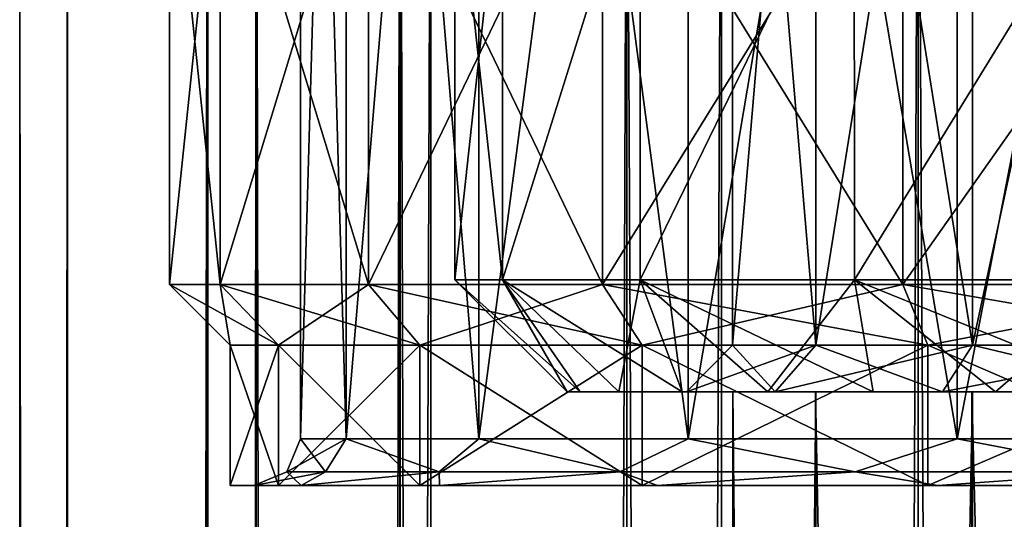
# Model space of a CAD drawing. Header units: millimetres. Extents: x -682 to 137, y -14 to 967.
# Tile 244 of 256: x -15 to -4.48, y 844.64 to 849.98. Entities that reach past the tile are written whole.
import ezdxf

# ---------------------------------------------------------------- set-up
doc = ezdxf.new("R2010")
doc.units = ezdxf.units.MM
doc.header["$LTSCALE"] = 65.185185
for name, color, linetype in [('3683', 7, 'CONTINUOUS'), ('3685', 7, 'CONTINUOUS'), ('3694', 7, 'CONTINUOUS'), ('3695', 7, 'CONTINUOUS'), ('3696', 7, 'CONTINUOUS'), ('3697', 7, 'CONTINUOUS'), ('3698', 7, 'CONTINUOUS'), ('3699', 7, 'CONTINUOUS'), ('3700', 7, 'CONTINUOUS'), ('3703', 7, 'CONTINUOUS'), ('3704', 7, 'CONTINUOUS'), ('3705', 7, 'CONTINUOUS'), ('3706', 7, 'CONTINUOUS'), ('3712', 7, 'CONTINUOUS'), ('3719', 7, 'CONTINUOUS'), ('3747', 7, 'CONTINUOUS'), ('4092', 7, 'CONTINUOUS'), ('4093', 7, 'CONTINUOUS'), ('4094', 7, 'CONTINUOUS'), ('4095', 7, 'CONTINUOUS'), ('4657', 7, 'CONTINUOUS'), ('4658', 7, 'CONTINUOUS')]:
    doc.layers.add(name, color=color, linetype=linetype)

msp = doc.modelspace()

# ---------------------------------------------------------------- linework, layer by layer
at = {"layer": '3683', "color": 7, "linetype": 'CONTINUOUS', "true_color": 0x96918c}
for points in [[(-13.4, 847.15), (-12.857, 847.15, 3.775), (-13.4, 852.35), (-13.4, 847.15)], [(-12.857, 847.15, 3.775), (-12.857, 852.35, 3.775), (-13.4, 852.35), (-12.857, 847.15, 3.775)], [(-12.857, 847.15, 3.775), (-11.273, 847.15, 7.245), (-12.857, 852.35, 3.775), (-12.857, 847.15, 3.775)], [(-11.273, 847.15, 7.245), (-11.273, 852.35, 7.245), (-12.857, 852.35, 3.775), (-11.273, 847.15, 7.245)], [(-11.273, 847.15, 7.245), (-8.775, 847.15, 10.127), (-11.273, 852.35, 7.245), (-11.273, 847.15, 7.245)], [(-8.775, 847.15, 10.127), (-8.775, 852.35, 10.127), (-11.273, 852.35, 7.245), (-8.775, 847.15, 10.127)], [(-8.775, 847.15, 10.127), (-5.567, 847.15, 12.189), (-8.775, 852.35, 10.127), (-8.775, 847.15, 10.127)], [(-5.567, 847.15, 12.189), (-5.567, 852.35, 12.189), (-8.775, 852.35, 10.127), (-5.567, 847.15, 12.189)], [(-5.567, 847.15, 12.189), (-1.907, 847.15, 13.264), (-5.567, 852.35, 12.189), (-5.567, 847.15, 12.189)], [(-1.907, 847.15, 13.264), (-1.907, 852.35, 13.264), (-5.567, 852.35, 12.189), (-1.907, 847.15, 13.264)]]:
    msp.add_3dface(points, dxfattribs=at)
at = {"layer": '3685', "color": 7, "linetype": 'CONTINUOUS', "true_color": 0x96918c}
for points in [[(-13.4, 847.15), (-13.4, 852.35), (-12.857, 852.35, -3.775), (-13.4, 847.15)], [(-12.857, 847.15, -3.775), (-13.4, 847.15), (-12.857, 852.35, -3.775), (-12.857, 847.15, -3.775)], [(-11.273, 847.15, -7.245), (-12.857, 847.15, -3.775), (-11.273, 852.35, -7.245), (-11.273, 847.15, -7.245)], [(-12.857, 847.15, -3.775), (-12.857, 852.35, -3.775), (-11.273, 852.35, -7.245), (-12.857, 847.15, -3.775)], [(-8.775, 847.15, -10.127), (-11.273, 847.15, -7.245), (-8.775, 852.35, -10.127), (-8.775, 847.15, -10.127)], [(-11.273, 847.15, -7.245), (-11.273, 852.35, -7.245), (-8.775, 852.35, -10.127), (-11.273, 847.15, -7.245)], [(-5.567, 847.15, -12.189), (-8.775, 847.15, -10.127), (-5.567, 852.35, -12.189), (-5.567, 847.15, -12.189)], [(-8.775, 847.15, -10.127), (-8.775, 852.35, -10.127), (-5.567, 852.35, -12.189), (-8.775, 847.15, -10.127)], [(-1.907, 847.15, -13.264), (-5.567, 847.15, -12.189), (-1.907, 852.35, -13.264), (-1.907, 847.15, -13.264)], [(-5.567, 847.15, -12.189), (-5.567, 852.35, -12.189), (-1.907, 852.35, -13.264), (-5.567, 847.15, -12.189)]]:
    msp.add_3dface(points, dxfattribs=at)
at = {"layer": '3694', "color": 7, "linetype": 'CONTINUOUS', "true_color": 0x96918c}
for points in [[(-12.857, 847.15, 3.775), (-13.4, 847.15), (-12.234, 846.5, 3.592), (-12.857, 847.15, 3.775)], [(-12.234, 846.5, 3.592), (-13.4, 847.15), (-12.75, 846.5), (-12.234, 846.5, 3.592)], [(-11.273, 847.15, 7.245), (-12.857, 847.15, 3.775), (-10.726, 846.5, 6.893), (-11.273, 847.15, 7.245)], [(-10.726, 846.5, 6.893), (-12.857, 847.15, 3.775), (-12.234, 846.5, 3.592), (-10.726, 846.5, 6.893)], [(-8.775, 847.15, 10.127), (-11.273, 847.15, 7.245), (-8.349, 846.5, 9.636), (-8.775, 847.15, 10.127)], [(-8.349, 846.5, 9.636), (-11.273, 847.15, 7.245), (-10.726, 846.5, 6.893), (-8.349, 846.5, 9.636)], [(-5.567, 847.15, 12.189), (-8.775, 847.15, 10.127), (-5.297, 846.5, 11.598), (-5.567, 847.15, 12.189)], [(-5.297, 846.5, 11.598), (-8.775, 847.15, 10.127), (-8.349, 846.5, 9.636), (-5.297, 846.5, 11.598)], [(-1.907, 847.15, 13.264), (-5.567, 847.15, 12.189), (-1.815, 846.5, 12.62), (-1.907, 847.15, 13.264)], [(-1.815, 846.5, 12.62), (-5.567, 847.15, 12.189), (-5.297, 846.5, 11.598), (-1.815, 846.5, 12.62)]]:
    msp.add_3dface(points, dxfattribs=at)
at = {"layer": '3695', "color": 7, "linetype": 'CONTINUOUS', "true_color": 0x96918c}
for points in [[(-12.234, 846.5, 3.592), (-12.75, 846.5), (-12.234, 845, 3.592), (-12.234, 846.5, 3.592)], [(-12.234, 845, 3.592), (-12.75, 846.5), (-12.75, 845), (-12.234, 845, 3.592)], [(-10.726, 846.5, 6.893), (-12.234, 846.5, 3.592), (-10.726, 845, 6.893), (-10.726, 846.5, 6.893)], [(-10.726, 845, 6.893), (-12.234, 846.5, 3.592), (-12.234, 845, 3.592), (-10.726, 845, 6.893)], [(-8.349, 846.5, 9.636), (-10.726, 846.5, 6.893), (-8.349, 845, 9.636), (-8.349, 846.5, 9.636)], [(-8.349, 845, 9.636), (-10.726, 846.5, 6.893), (-10.726, 845, 6.893), (-8.349, 845, 9.636)], [(-5.297, 846.5, 11.598), (-8.349, 846.5, 9.636), (-5.297, 845, 11.598), (-5.297, 846.5, 11.598)], [(-5.297, 845, 11.598), (-8.349, 846.5, 9.636), (-8.349, 845, 9.636), (-5.297, 845, 11.598)], [(-1.815, 846.5, 12.62), (-5.297, 846.5, 11.598), (-1.815, 845, 12.62), (-1.815, 846.5, 12.62)], [(-1.815, 845, 12.62), (-5.297, 846.5, 11.598), (-5.297, 845, 11.598), (-1.815, 845, 12.62)]]:
    msp.add_3dface(points, dxfattribs=at)
at = {"layer": '3696', "color": 7, "linetype": 'CONTINUOUS', "true_color": 0x96918c}
for points in [[(-12.234, 845, 3.592), (-12.75, 845), (-11.994, 845, 3.52), (-12.234, 845, 3.592)], [(-12.75, 845), (-12.234, 845, -3.592), (-12.5, 845), (-12.75, 845)], [(-12.75, 845), (-12.5, 845), (-11.994, 845, 3.52), (-12.75, 845)], [(-12.5, 845), (-12.234, 845, -3.592), (-11.994, 845, -3.52), (-12.5, 845)], [(-10.726, 845, 6.893), (-12.234, 845, 3.592), (-10.516, 845, 6.757), (-10.726, 845, 6.893)], [(-10.516, 845, 6.757), (-12.234, 845, 3.592), (-11.994, 845, 3.52), (-10.516, 845, 6.757)], [(-12.234, 845, -3.592), (-10.726, 845, -6.893), (-10.516, 845, -6.757), (-12.234, 845, -3.592)], [(-11.994, 845, -3.52), (-12.234, 845, -3.592), (-10.516, 845, -6.757), (-11.994, 845, -3.52)], [(-8.349, 845, 9.636), (-10.726, 845, 6.893), (-8.186, 845, 9.446), (-8.349, 845, 9.636)], [(-8.186, 845, 9.446), (-10.726, 845, 6.893), (-10.516, 845, 6.757), (-8.186, 845, 9.446)], [(-10.726, 845, -6.893), (-8.349, 845, -9.636), (-8.186, 845, -9.446), (-10.726, 845, -6.893)], [(-10.516, 845, -6.757), (-10.726, 845, -6.893), (-8.186, 845, -9.446), (-10.516, 845, -6.757)], [(-5.297, 845, 11.598), (-8.349, 845, 9.636), (-5.193, 845, 11.37), (-5.297, 845, 11.598)], [(-5.193, 845, 11.37), (-8.349, 845, 9.636), (-8.186, 845, 9.446), (-5.193, 845, 11.37)], [(-8.349, 845, -9.636), (-5.297, 845, -11.598), (-5.193, 845, -11.37), (-8.349, 845, -9.636)], [(-8.186, 845, -9.446), (-8.349, 845, -9.636), (-5.193, 845, -11.37), (-8.186, 845, -9.446)], [(-1.815, 845, 12.62), (-5.297, 845, 11.598), (-1.779, 845, 12.373), (-1.815, 845, 12.62)], [(-1.779, 845, 12.373), (-5.297, 845, 11.598), (-5.193, 845, 11.37), (-1.779, 845, 12.373)], [(-5.297, 845, -11.598), (-1.815, 845, -12.62), (-1.779, 845, -12.373), (-5.297, 845, -11.598)], [(-5.193, 845, -11.37), (-5.297, 845, -11.598), (-1.779, 845, -12.373), (-5.193, 845, -11.37)]]:
    msp.add_3dface(points, dxfattribs=at)
at = {"layer": '3697', "color": 7, "linetype": 'CONTINUOUS', "true_color": 0x96918c}
for points in [[(-12.75, 846.5), (-13.4, 847.15), (-12.857, 847.15, -3.775), (-12.75, 846.5)], [(-12.234, 846.5, -3.592), (-12.75, 846.5), (-12.857, 847.15, -3.775), (-12.234, 846.5, -3.592)], [(-11.273, 847.15, -7.245), (-12.234, 846.5, -3.592), (-12.857, 847.15, -3.775), (-11.273, 847.15, -7.245)], [(-10.726, 846.5, -6.893), (-12.234, 846.5, -3.592), (-11.273, 847.15, -7.245), (-10.726, 846.5, -6.893)], [(-8.775, 847.15, -10.127), (-10.726, 846.5, -6.893), (-11.273, 847.15, -7.245), (-8.775, 847.15, -10.127)], [(-8.349, 846.5, -9.636), (-10.726, 846.5, -6.893), (-8.775, 847.15, -10.127), (-8.349, 846.5, -9.636)], [(-5.567, 847.15, -12.189), (-8.349, 846.5, -9.636), (-8.775, 847.15, -10.127), (-5.567, 847.15, -12.189)], [(-5.297, 846.5, -11.598), (-8.349, 846.5, -9.636), (-5.567, 847.15, -12.189), (-5.297, 846.5, -11.598)], [(-1.907, 847.15, -13.264), (-5.297, 846.5, -11.598), (-5.567, 847.15, -12.189), (-1.907, 847.15, -13.264)], [(-1.815, 846.5, -12.62), (-5.297, 846.5, -11.598), (-1.907, 847.15, -13.264), (-1.815, 846.5, -12.62)]]:
    msp.add_3dface(points, dxfattribs=at)
at = {"layer": '3698', "color": 7, "linetype": 'CONTINUOUS', "true_color": 0x96918c}
for points in [[(-12.75, 845), (-12.75, 846.5), (-12.234, 846.5, -3.592), (-12.75, 845)], [(-12.234, 845, -3.592), (-12.75, 845), (-12.234, 846.5, -3.592), (-12.234, 845, -3.592)], [(-10.726, 845, -6.893), (-12.234, 845, -3.592), (-10.726, 846.5, -6.893), (-10.726, 845, -6.893)], [(-12.234, 845, -3.592), (-12.234, 846.5, -3.592), (-10.726, 846.5, -6.893), (-12.234, 845, -3.592)], [(-8.349, 845, -9.636), (-10.726, 845, -6.893), (-8.349, 846.5, -9.636), (-8.349, 845, -9.636)], [(-10.726, 845, -6.893), (-10.726, 846.5, -6.893), (-8.349, 846.5, -9.636), (-10.726, 845, -6.893)], [(-5.297, 845, -11.598), (-8.349, 845, -9.636), (-5.297, 846.5, -11.598), (-5.297, 845, -11.598)], [(-8.349, 845, -9.636), (-8.349, 846.5, -9.636), (-5.297, 846.5, -11.598), (-8.349, 845, -9.636)], [(-1.815, 845, -12.62), (-5.297, 845, -11.598), (-1.815, 846.5, -12.62), (-1.815, 845, -12.62)], [(-5.297, 845, -11.598), (-5.297, 846.5, -11.598), (-1.815, 846.5, -12.62), (-5.297, 845, -11.598)]]:
    msp.add_3dface(points, dxfattribs=at)
at = {"layer": '3699', "color": 7, "linetype": 'CONTINUOUS', "true_color": 0x96918c}
for points in [[(-12, 862.5), (-11.514, 862.5, 3.381), (-12, 845.5), (-12, 862.5)], [(-12, 845.5), (-11.514, 862.5, 3.381), (-11.514, 845.5, 3.381), (-12, 845.5)], [(-11.514, 862.5, 3.381), (-10.095, 862.5, 6.488), (-11.514, 845.5, 3.381), (-11.514, 862.5, 3.381)], [(-11.514, 845.5, 3.381), (-10.095, 862.5, 6.488), (-10.095, 845.5, 6.488), (-11.514, 845.5, 3.381)], [(-10.095, 862.5, 6.488), (-7.858, 862.5, 9.069), (-10.095, 845.5, 6.488), (-10.095, 862.5, 6.488)], [(-10.095, 845.5, 6.488), (-7.858, 862.5, 9.069), (-7.858, 845.5, 9.069), (-10.095, 845.5, 6.488)], [(-7.858, 862.5, 9.069), (-4.985, 862.5, 10.916), (-7.858, 845.5, 9.069), (-7.858, 862.5, 9.069)], [(-7.858, 845.5, 9.069), (-4.985, 862.5, 10.916), (-4.985, 845.5, 10.916), (-7.858, 845.5, 9.069)], [(-4.985, 862.5, 10.916), (-1.708, 862.5, 11.878), (-4.985, 845.5, 10.916), (-4.985, 862.5, 10.916)], [(-4.985, 845.5, 10.916), (-1.708, 862.5, 11.878), (-1.708, 845.5, 11.878), (-4.985, 845.5, 10.916)]]:
    msp.add_3dface(points, dxfattribs=at)
at = {"layer": '3700', "color": 7, "linetype": 'CONTINUOUS', "true_color": 0x96918c}
for points in [[(-12, 862.5), (-12, 845.5), (-11.514, 845.5, -3.381), (-12, 862.5)], [(-11.514, 862.5, -3.381), (-12, 862.5), (-11.514, 845.5, -3.381), (-11.514, 862.5, -3.381)], [(-10.095, 862.5, -6.488), (-11.514, 862.5, -3.381), (-10.095, 845.5, -6.488), (-10.095, 862.5, -6.488)], [(-10.095, 845.5, -6.488), (-11.514, 862.5, -3.381), (-11.514, 845.5, -3.381), (-10.095, 845.5, -6.488)], [(-7.858, 862.5, -9.069), (-10.095, 862.5, -6.488), (-7.858, 845.5, -9.069), (-7.858, 862.5, -9.069)], [(-7.858, 845.5, -9.069), (-10.095, 862.5, -6.488), (-10.095, 845.5, -6.488), (-7.858, 845.5, -9.069)], [(-4.985, 862.5, -10.916), (-7.858, 862.5, -9.069), (-4.985, 845.5, -10.916), (-4.985, 862.5, -10.916)], [(-4.985, 845.5, -10.916), (-7.858, 862.5, -9.069), (-7.858, 845.5, -9.069), (-4.985, 845.5, -10.916)], [(-1.708, 862.5, -11.878), (-4.985, 862.5, -10.916), (-1.708, 845.5, -11.878), (-1.708, 862.5, -11.878)], [(-1.708, 845.5, -11.878), (-4.985, 862.5, -10.916), (-4.985, 845.5, -10.916), (-1.708, 845.5, -11.878)]]:
    msp.add_3dface(points, dxfattribs=at)
at = {"layer": '3703', "color": 7, "linetype": 'CONTINUOUS', "true_color": 0x96918c}
for points in [[(-12, 845.5), (-11.514, 845.5, 3.381), (-12.146, 845.146), (-12, 845.5)], [(-12.146, 845.146), (-11.514, 845.5, 3.381), (-11.733, 845.146, 3.144), (-12.146, 845.146)], [(-11.733, 845.146, 3.144), (-11.514, 845.5, 3.381), (-10.519, 845.146, 6.073), (-11.733, 845.146, 3.144)], [(-11.514, 845.5, 3.381), (-10.095, 845.5, 6.488), (-10.519, 845.146, 6.073), (-11.514, 845.5, 3.381)], [(-10.519, 845.146, 6.073), (-10.095, 845.5, 6.488), (-8.589, 845.146, 8.589), (-10.519, 845.146, 6.073)], [(-10.095, 845.5, 6.488), (-7.858, 845.5, 9.069), (-8.589, 845.146, 8.589), (-10.095, 845.5, 6.488)], [(-8.589, 845.146, 8.589), (-7.858, 845.5, 9.069), (-6.073, 845.146, 10.519), (-8.589, 845.146, 8.589)], [(-7.858, 845.5, 9.069), (-4.985, 845.5, 10.916), (-6.073, 845.146, 10.519), (-7.858, 845.5, 9.069)], [(-6.073, 845.146, 10.519), (-4.985, 845.5, 10.916), (-3.144, 845.146, 11.733), (-6.073, 845.146, 10.519)], [(-4.985, 845.5, 10.916), (-1.708, 845.5, 11.878), (-3.144, 845.146, 11.733), (-4.985, 845.5, 10.916)], [(-11.994, 845, 3.52), (-12.5, 845), (-11.733, 845.146, 3.144), (-11.994, 845, 3.52)], [(-12.5, 845), (-12.146, 845.146), (-11.733, 845.146, 3.144), (-12.5, 845)], [(-10.516, 845, 6.757), (-11.994, 845, 3.52), (-10.519, 845.146, 6.073), (-10.516, 845, 6.757)], [(-11.994, 845, 3.52), (-11.733, 845.146, 3.144), (-10.519, 845.146, 6.073), (-11.994, 845, 3.52)], [(-10.516, 845, 6.757), (-10.519, 845.146, 6.073), (-8.589, 845.146, 8.589), (-10.516, 845, 6.757)], [(-8.186, 845, 9.446), (-10.516, 845, 6.757), (-8.589, 845.146, 8.589), (-8.186, 845, 9.446)], [(-8.186, 845, 9.446), (-8.589, 845.146, 8.589), (-6.073, 845.146, 10.519), (-8.186, 845, 9.446)], [(-5.193, 845, 11.37), (-8.186, 845, 9.446), (-6.073, 845.146, 10.519), (-5.193, 845, 11.37)], [(-5.193, 845, 11.37), (-6.073, 845.146, 10.519), (-3.144, 845.146, 11.733), (-5.193, 845, 11.37)], [(-1.779, 845, 12.373), (-5.193, 845, 11.37), (-3.144, 845.146, 11.733), (-1.779, 845, 12.373)]]:
    msp.add_3dface(points, dxfattribs=at)
at = {"layer": '3704', "color": 7, "linetype": 'CONTINUOUS', "true_color": 0x96918c}
for points in [[(-11.733, 845.146, -3.144), (-12, 845.5), (-12.146, 845.146), (-11.733, 845.146, -3.144)], [(-11.514, 845.5, -3.381), (-12, 845.5), (-11.733, 845.146, -3.144), (-11.514, 845.5, -3.381)], [(-10.519, 845.146, -6.073), (-11.514, 845.5, -3.381), (-11.733, 845.146, -3.144), (-10.519, 845.146, -6.073)], [(-10.095, 845.5, -6.488), (-11.514, 845.5, -3.381), (-10.519, 845.146, -6.073), (-10.095, 845.5, -6.488)], [(-8.589, 845.146, -8.589), (-10.095, 845.5, -6.488), (-10.519, 845.146, -6.073), (-8.589, 845.146, -8.589)], [(-7.858, 845.5, -9.069), (-10.095, 845.5, -6.488), (-8.589, 845.146, -8.589), (-7.858, 845.5, -9.069)], [(-6.073, 845.146, -10.519), (-7.858, 845.5, -9.069), (-8.589, 845.146, -8.589), (-6.073, 845.146, -10.519)], [(-4.985, 845.5, -10.916), (-7.858, 845.5, -9.069), (-6.073, 845.146, -10.519), (-4.985, 845.5, -10.916)], [(-3.144, 845.146, -11.733), (-4.985, 845.5, -10.916), (-6.073, 845.146, -10.519), (-3.144, 845.146, -11.733)], [(-1.708, 845.5, -11.878), (-4.985, 845.5, -10.916), (-3.144, 845.146, -11.733), (-1.708, 845.5, -11.878)], [(-12.5, 845), (-11.994, 845, -3.52), (-12.146, 845.146), (-12.5, 845)], [(-11.994, 845, -3.52), (-11.733, 845.146, -3.144), (-12.146, 845.146), (-11.994, 845, -3.52)], [(-11.994, 845, -3.52), (-10.516, 845, -6.757), (-10.519, 845.146, -6.073), (-11.994, 845, -3.52)], [(-11.994, 845, -3.52), (-10.519, 845.146, -6.073), (-11.733, 845.146, -3.144), (-11.994, 845, -3.52)], [(-10.516, 845, -6.757), (-8.589, 845.146, -8.589), (-10.519, 845.146, -6.073), (-10.516, 845, -6.757)], [(-10.516, 845, -6.757), (-8.186, 845, -9.446), (-8.589, 845.146, -8.589), (-10.516, 845, -6.757)], [(-8.186, 845, -9.446), (-6.073, 845.146, -10.519), (-8.589, 845.146, -8.589), (-8.186, 845, -9.446)], [(-8.186, 845, -9.446), (-5.193, 845, -11.37), (-6.073, 845.146, -10.519), (-8.186, 845, -9.446)], [(-5.193, 845, -11.37), (-3.144, 845.146, -11.733), (-6.073, 845.146, -10.519), (-5.193, 845, -11.37)], [(-5.193, 845, -11.37), (-1.779, 845, -12.373), (-3.144, 845.146, -11.733), (-5.193, 845, -11.37)]]:
    msp.add_3dface(points, dxfattribs=at)
at = {"layer": '3705', "color": 7, "linetype": 'CONTINUOUS', "true_color": 0x96918c}
for points in [[(-9.15, 846, 0), (-9.011, 846, -1.59), (-9.011, 846, 1.59), (-9.15, 846, 0)], [(-9.011, 846, -1.59), (-8.598, 846, -3.131), (-9.011, 846, 1.59), (-9.011, 846, -1.59)], [(-9.011, 846, 1.59), (-8.598, 846, -3.131), (-8.598, 846, 3.131), (-9.011, 846, 1.59)], [(-8.598, 846, -3.131), (-7.923, 846, -4.576), (-8.598, 846, 3.131), (-8.598, 846, -3.131)], [(-8.598, 846, 3.131), (-7.923, 846, -4.576), (-7.923, 846, 4.576), (-8.598, 846, 3.131)], [(-7.923, 846, -4.576), (-7.009, 846, -5.882), (-7.878, 846, -1.388), (-7.923, 846, -4.576)], [(-7.923, 846, 4.576), (-7.923, 846, -4.576), (-7.878, 846, -1.388), (-7.923, 846, 4.576)], [(-7.009, 846, 5.882), (-7.923, 846, 4.576), (-7.878, 846, 1.388), (-7.009, 846, 5.882)], [(-7.878, 846, 1.388), (-7.923, 846, 4.576), (-7.878, 846, -1.388), (-7.878, 846, 1.388)], [(-7.878, 846, -1.388), (-7.009, 846, -5.882), (-6.928, 846, -4), (-7.878, 846, -1.388)], [(-6.928, 846, 4), (-7.009, 846, 5.882), (-7.878, 846, 1.388), (-6.928, 846, 4)], [(-7.009, 846, -5.882), (-5.881, 846, -7.009), (-6.928, 846, -4), (-7.009, 846, -5.882)], [(-5.881, 846, 7.009), (-7.009, 846, 5.882), (-6.928, 846, 4), (-5.881, 846, 7.009)], [(-6.928, 846, -4), (-5.881, 846, -7.009), (-5.141, 846, -6.129), (-6.928, 846, -4)], [(-5.141, 846, 6.129), (-5.881, 846, 7.009), (-6.928, 846, 4), (-5.141, 846, 6.129)], [(-5.881, 846, -7.009), (-4.575, 846, -7.924), (-5.141, 846, -6.129), (-5.881, 846, -7.009)], [(-4.575, 846, 7.924), (-5.881, 846, 7.009), (-5.141, 846, 6.129), (-4.575, 846, 7.924)], [(-4.575, 846, -7.924), (-3.13, 846, -8.598), (-5.141, 846, -6.129), (-4.575, 846, -7.924)], [(-5.141, 846, -6.129), (-3.13, 846, -8.598), (-2.737, 846, -7.517), (-5.141, 846, -6.129)], [(-2.737, 846, 7.517), (-4.575, 846, 7.924), (-5.141, 846, 6.129), (-2.737, 846, 7.517)], [(-3.13, 846, 8.598), (-4.575, 846, 7.924), (-2.737, 846, 7.517), (-3.13, 846, 8.598)]]:
    msp.add_3dface(points, dxfattribs=at)
at = {"layer": '3706', "color": 7, "linetype": 'CONTINUOUS', "true_color": 0x96918c}
for points in [[(-10.35, 851.9), (-9.843, 851.9, -3.198), (-10.35, 847.2, 0), (-10.35, 851.9)], [(-10.35, 847.2, 0), (-9.843, 851.9, -3.198), (-9.843, 847.2, -3.198), (-10.35, 847.2, 0)], [(-9.843, 851.9, 3.198), (-10.35, 851.9), (-9.843, 847.2, 3.198), (-9.843, 851.9, 3.198)], [(-9.843, 847.2, 3.198), (-10.35, 851.9), (-10.35, 847.2, 0), (-9.843, 847.2, 3.198)], [(-9.843, 851.9, -3.198), (-8.373, 851.9, -6.084), (-9.843, 847.2, -3.198), (-9.843, 851.9, -3.198)], [(-9.843, 847.2, -3.198), (-8.373, 851.9, -6.084), (-8.373, 847.2, -6.084), (-9.843, 847.2, -3.198)], [(-8.373, 851.9, 6.084), (-9.843, 851.9, 3.198), (-9.843, 847.2, 3.198), (-8.373, 851.9, 6.084)], [(-8.373, 847.2, 6.084), (-8.373, 851.9, 6.084), (-9.843, 847.2, 3.198), (-8.373, 847.2, 6.084)], [(-8.373, 851.9, -6.084), (-6.084, 851.9, -8.373), (-8.373, 847.2, -6.084), (-8.373, 851.9, -6.084)], [(-8.373, 847.2, -6.084), (-6.084, 851.9, -8.373), (-6.083, 847.2, -8.374), (-8.373, 847.2, -6.084)], [(-6.084, 851.9, 8.373), (-8.373, 851.9, 6.084), (-8.373, 847.2, 6.084), (-6.084, 851.9, 8.373)], [(-6.083, 847.2, 8.374), (-6.084, 851.9, 8.373), (-8.373, 847.2, 6.084), (-6.083, 847.2, 8.374)], [(-6.084, 851.9, -8.373), (-3.198, 851.9, -9.843), (-6.083, 847.2, -8.374), (-6.084, 851.9, -8.373)], [(-3.198, 851.9, 9.843), (-6.084, 851.9, 8.373), (-6.083, 847.2, 8.374), (-3.198, 851.9, 9.843)], [(-6.083, 847.2, -8.374), (-3.198, 851.9, -9.843), (-3.198, 847.2, -9.844), (-6.083, 847.2, -8.374)], [(-3.198, 847.2, 9.844), (-3.198, 851.9, 9.843), (-6.083, 847.2, 8.374), (-3.198, 847.2, 9.844)]]:
    msp.add_3dface(points, dxfattribs=at)
at = {"layer": '3712', "color": 7, "linetype": 'CONTINUOUS', "true_color": 0x96918c}
for points in [[(-7.386, 846.5, -1.302), (-6.495, 846.5, -3.75), (-7.386, 857, -1.302), (-7.386, 846.5, -1.302)], [(-7.386, 857, -1.302), (-6.495, 846.5, -3.75), (-6.495, 857, -3.75), (-7.386, 857, -1.302)], [(-7.386, 846.5, 1.302), (-7.386, 846.5, -1.302), (-7.386, 857, 1.302), (-7.386, 846.5, 1.302)], [(-7.386, 857, 1.302), (-7.386, 846.5, -1.302), (-7.386, 857, -1.302), (-7.386, 857, 1.302)], [(-6.495, 846.5, 3.75), (-7.386, 846.5, 1.302), (-6.495, 857, 3.75), (-6.495, 846.5, 3.75)], [(-6.495, 857, 3.75), (-7.386, 846.5, 1.302), (-7.386, 857, 1.302), (-6.495, 857, 3.75)], [(-6.495, 846.5, -3.75), (-4.821, 846.5, -5.746), (-6.495, 857, -3.75), (-6.495, 846.5, -3.75)], [(-6.495, 857, -3.75), (-4.821, 846.5, -5.746), (-4.821, 857, -5.746), (-6.495, 857, -3.75)], [(-4.821, 846.5, 5.746), (-6.495, 846.5, 3.75), (-4.821, 857, 5.746), (-4.821, 846.5, 5.746)], [(-4.821, 857, 5.746), (-6.495, 846.5, 3.75), (-6.495, 857, 3.75), (-4.821, 857, 5.746)], [(-4.821, 846.5, -5.746), (-2.565, 846.5, -7.048), (-4.821, 857, -5.746), (-4.821, 846.5, -5.746)], [(-4.821, 857, -5.746), (-2.565, 846.5, -7.048), (-2.565, 857, -7.048), (-4.821, 857, -5.746)], [(-2.565, 846.5, 7.048), (-4.821, 846.5, 5.746), (-2.565, 857, 7.048), (-2.565, 846.5, 7.048)], [(-2.565, 857, 7.048), (-4.821, 846.5, 5.746), (-4.821, 857, 5.746), (-2.565, 857, 7.048)]]:
    msp.add_3dface(points, dxfattribs=at)
at = {"layer": '3719', "color": 7, "linetype": 'CONTINUOUS', "true_color": 0x96918c}
for points in [[(-9.15, 846, 0), (-9.011, 846, 1.59), (-10.35, 847.2, 0), (-9.15, 846, 0)], [(-9.15, 846, 0), (-10.35, 847.2, 0), (-9.843, 847.2, -3.198), (-9.15, 846, 0)], [(-9.011, 846, 1.59), (-9.843, 847.2, 3.198), (-10.35, 847.2, 0), (-9.011, 846, 1.59)], [(-8.598, 846, -3.131), (-9.011, 846, -1.59), (-9.843, 847.2, -3.198), (-8.598, 846, -3.131)], [(-8.598, 846, -3.131), (-9.843, 847.2, -3.198), (-8.373, 847.2, -6.084), (-8.598, 846, -3.131)], [(-9.011, 846, -1.59), (-9.15, 846, 0), (-9.843, 847.2, -3.198), (-9.011, 846, -1.59)], [(-9.011, 846, 1.59), (-8.598, 846, 3.131), (-9.843, 847.2, 3.198), (-9.011, 846, 1.59)], [(-8.598, 846, 3.131), (-7.923, 846, 4.576), (-9.843, 847.2, 3.198), (-8.598, 846, 3.131)], [(-7.923, 846, 4.576), (-8.373, 847.2, 6.084), (-9.843, 847.2, 3.198), (-7.923, 846, 4.576)], [(-7.923, 846, -4.576), (-8.598, 846, -3.131), (-8.373, 847.2, -6.084), (-7.923, 846, -4.576)], [(-7.009, 846, -5.882), (-7.923, 846, -4.576), (-8.373, 847.2, -6.084), (-7.009, 846, -5.882)], [(-7.009, 846, -5.882), (-8.373, 847.2, -6.084), (-6.083, 847.2, -8.374), (-7.009, 846, -5.882)], [(-7.923, 846, 4.576), (-7.009, 846, 5.882), (-8.373, 847.2, 6.084), (-7.923, 846, 4.576)], [(-7.009, 846, 5.882), (-5.881, 846, 7.009), (-8.373, 847.2, 6.084), (-7.009, 846, 5.882)], [(-5.881, 846, 7.009), (-6.083, 847.2, 8.374), (-8.373, 847.2, 6.084), (-5.881, 846, 7.009)], [(-5.881, 846, -7.009), (-7.009, 846, -5.882), (-6.083, 847.2, -8.374), (-5.881, 846, -7.009)], [(-4.575, 846, -7.924), (-5.881, 846, -7.009), (-6.083, 847.2, -8.374), (-4.575, 846, -7.924)], [(-4.575, 846, -7.924), (-6.083, 847.2, -8.374), (-3.198, 847.2, -9.844), (-4.575, 846, -7.924)], [(-5.881, 846, 7.009), (-4.575, 846, 7.924), (-6.083, 847.2, 8.374), (-5.881, 846, 7.009)], [(-4.575, 846, 7.924), (-3.13, 846, 8.598), (-6.083, 847.2, 8.374), (-4.575, 846, 7.924)], [(-3.13, 846, 8.598), (-3.198, 847.2, 9.844), (-6.083, 847.2, 8.374), (-3.13, 846, 8.598)], [(-3.13, 846, -8.598), (-4.575, 846, -7.924), (-3.198, 847.2, -9.844), (-3.13, 846, -8.598)]]:
    msp.add_3dface(points, dxfattribs=at)
at = {"layer": '3747', "color": 7, "linetype": 'CONTINUOUS', "true_color": 0x96918c}
for points in [[(-6.928, 846, 4), (-7.878, 846, 1.388), (-6.495, 846.5, 3.75), (-6.928, 846, 4)], [(-7.878, 846, 1.388), (-7.878, 846, -1.388), (-7.386, 846.5, 1.302), (-7.878, 846, 1.388)], [(-7.878, 846, 1.388), (-7.386, 846.5, 1.302), (-6.495, 846.5, 3.75), (-7.878, 846, 1.388)], [(-7.878, 846, -1.388), (-6.928, 846, -4), (-7.386, 846.5, -1.302), (-7.878, 846, -1.388)], [(-7.878, 846, -1.388), (-7.386, 846.5, -1.302), (-7.386, 846.5, 1.302), (-7.878, 846, -1.388)], [(-6.928, 846, -4), (-6.495, 846.5, -3.75), (-7.386, 846.5, -1.302), (-6.928, 846, -4)], [(-5.141, 846, 6.129), (-6.928, 846, 4), (-4.821, 846.5, 5.746), (-5.141, 846, 6.129)], [(-6.928, 846, 4), (-6.495, 846.5, 3.75), (-4.821, 846.5, 5.746), (-6.928, 846, 4)], [(-6.928, 846, -4), (-5.141, 846, -6.129), (-6.495, 846.5, -3.75), (-6.928, 846, -4)], [(-5.141, 846, -6.129), (-4.821, 846.5, -5.746), (-6.495, 846.5, -3.75), (-5.141, 846, -6.129)], [(-2.737, 846, 7.517), (-5.141, 846, 6.129), (-2.565, 846.5, 7.048), (-2.737, 846, 7.517)], [(-5.141, 846, 6.129), (-4.821, 846.5, 5.746), (-2.565, 846.5, 7.048), (-5.141, 846, 6.129)], [(-5.141, 846, -6.129), (-2.737, 846, -7.517), (-4.821, 846.5, -5.746), (-5.141, 846, -6.129)], [(-2.737, 846, -7.517), (-2.565, 846.5, -7.048), (-4.821, 846.5, -5.746), (-2.737, 846, -7.517)]]:
    msp.add_3dface(points, dxfattribs=at)
at = {"layer": '4092', "color": 7, "linetype": 'CONTINUOUS', "true_color": 0x96918c}
for points in [[(-15, 159), (-14.489, 159, 3.882), (-15, 854.5), (-15, 159)], [(-15, 854.5), (-14.489, 159, 3.882), (-14.489, 854.5, 3.881), (-15, 854.5)], [(-14.489, 159, 3.882), (-12.99, 159, 7.5), (-12.991, 854.5, 7.498), (-14.489, 159, 3.882)], [(-14.489, 854.5, 3.881), (-14.489, 159, 3.882), (-12.991, 854.5, 7.498), (-14.489, 854.5, 3.881)], [(-12.991, 854.5, 7.498), (-12.99, 159, 7.5), (-10.608, 854.5, 10.605), (-12.991, 854.5, 7.498)], [(-12.99, 159, 7.5), (-10.607, 159, 10.607), (-10.608, 854.5, 10.605), (-12.99, 159, 7.5)], [(-10.608, 854.5, 10.605), (-10.607, 159, 10.607), (-7.501, 854.5, 12.99), (-10.608, 854.5, 10.605)], [(-10.607, 159, 10.607), (-7.5, 159, 12.99), (-7.501, 854.5, 12.99), (-10.607, 159, 10.607)], [(-7.501, 854.5, 12.99), (-7.5, 159, 12.99), (-3.883, 854.5, 14.489), (-7.501, 854.5, 12.99)], [(-7.5, 159, 12.99), (-3.882, 159, 14.489), (-3.883, 854.5, 14.489), (-7.5, 159, 12.99)]]:
    msp.add_3dface(points, dxfattribs=at)
at = {"layer": '4093', "color": 7, "linetype": 'CONTINUOUS', "true_color": 0x96918c}
for points in [[(-14.489, 159, -3.882), (-15, 159), (-14.489, 854.5, -3.881), (-14.489, 159, -3.882)], [(-15, 159), (-15, 854.5), (-14.489, 854.5, -3.881), (-15, 159)], [(-12.99, 159, -7.5), (-14.489, 159, -3.882), (-12.991, 854.5, -7.498), (-12.99, 159, -7.5)], [(-12.991, 854.5, -7.498), (-14.489, 159, -3.882), (-14.489, 854.5, -3.881), (-12.991, 854.5, -7.498)], [(-10.608, 854.5, -10.605), (-12.99, 159, -7.5), (-12.991, 854.5, -7.498), (-10.608, 854.5, -10.605)], [(-10.607, 159, -10.607), (-12.99, 159, -7.5), (-10.608, 854.5, -10.605), (-10.607, 159, -10.607)], [(-7.501, 854.5, -12.99), (-10.607, 159, -10.607), (-10.608, 854.5, -10.605), (-7.501, 854.5, -12.99)], [(-7.5, 159, -12.99), (-10.607, 159, -10.607), (-7.501, 854.5, -12.99), (-7.5, 159, -12.99)], [(-3.883, 854.5, -14.489), (-7.5, 159, -12.99), (-7.501, 854.5, -12.99), (-3.883, 854.5, -14.489)], [(-3.882, 159, -14.489), (-7.5, 159, -12.99), (-3.883, 854.5, -14.489), (-3.882, 159, -14.489)]]:
    msp.add_3dface(points, dxfattribs=at)
at = {"layer": '4094', "color": 7, "linetype": 'CONTINUOUS', "true_color": 0x96918c}
for points in [[(-13, 159), (-12.473, 159, -3.663), (-13, 854.5), (-13, 159)], [(-13, 854.5), (-12.473, 159, -3.663), (-12.474, 854.5, -3.661), (-13, 854.5)], [(-12.474, 854.5, -3.661), (-12.473, 159, -3.663), (-10.937, 854.5, -7.027), (-12.474, 854.5, -3.661)], [(-12.473, 159, -3.663), (-10.934, 159, -7.031), (-10.937, 854.5, -7.027), (-12.473, 159, -3.663)], [(-10.937, 854.5, -7.027), (-10.934, 159, -7.031), (-8.514, 854.5, -9.824), (-10.937, 854.5, -7.027)], [(-10.934, 159, -7.031), (-8.508, 159, -9.83), (-8.514, 854.5, -9.824), (-10.934, 159, -7.031)], [(-8.514, 854.5, -9.824), (-8.508, 159, -9.83), (-5.401, 854.5, -11.825), (-8.514, 854.5, -9.824)], [(-8.508, 159, -9.83), (-5.39, 159, -11.83), (-5.401, 854.5, -11.825), (-8.508, 159, -9.83)], [(-5.401, 854.5, -11.825), (-5.39, 159, -11.83), (-1.85, 854.5, -12.868), (-5.401, 854.5, -11.825)], [(-5.39, 159, -11.83), (-1.835, 159, -12.87), (-1.85, 854.5, -12.868), (-5.39, 159, -11.83)]]:
    msp.add_3dface(points, dxfattribs=at)
at = {"layer": '4095', "color": 7, "linetype": 'CONTINUOUS', "true_color": 0x96918c}
for points in [[(-12.483, 159, 3.63), (-13, 159), (-12.474, 854.5, 3.661), (-12.483, 159, 3.63)], [(-13, 159), (-13, 854.5), (-12.474, 854.5, 3.661), (-13, 159)], [(-10.952, 159, 7.003), (-12.483, 159, 3.63), (-12.474, 854.5, 3.661), (-10.952, 159, 7.003)], [(-10.937, 854.5, 7.027), (-10.952, 159, 7.003), (-12.474, 854.5, 3.661), (-10.937, 854.5, 7.027)], [(-8.533, 159, 9.808), (-10.952, 159, 7.003), (-10.937, 854.5, 7.027), (-8.533, 159, 9.808)], [(-8.514, 854.5, 9.824), (-8.533, 159, 9.808), (-10.937, 854.5, 7.027), (-8.514, 854.5, 9.824)], [(-5.421, 159, 11.816), (-8.533, 159, 9.808), (-8.514, 854.5, 9.824), (-5.421, 159, 11.816)], [(-5.401, 854.5, 11.825), (-5.421, 159, 11.816), (-8.514, 854.5, 9.824), (-5.401, 854.5, 11.825)], [(-1.868, 159, 12.865), (-5.421, 159, 11.816), (-5.401, 854.5, 11.825), (-1.868, 159, 12.865)], [(-1.85, 854.5, 12.868), (-1.868, 159, 12.865), (-5.401, 854.5, 11.825), (-1.85, 854.5, 12.868)]]:
    msp.add_3dface(points, dxfattribs=at)
at = {"layer": '4657', "color": 7, "linetype": 'CONTINUOUS', "true_color": 0x191919}
for points in [[(-7.383, 846, 1.297), (-6.497, 846, 3.741), (-7.382, 846, -1.303), (-7.383, 846, 1.297)], [(-7.382, 846, -1.303), (-6.497, 846, 3.741), (-6.494, 846, -3.746), (-7.382, 846, -1.303)], [(-6.497, 846, 3.741), (-4.828, 846, 5.737), (-6.494, 846, -3.746), (-6.497, 846, 3.741)], [(-6.494, 846, -3.746), (-4.828, 846, 5.737), (-4.823, 846, -5.741), (-6.494, 846, -3.746)], [(-4.828, 846, 5.737), (-2.576, 846, 7.044), (-4.388, 846, 1), (-4.828, 846, 5.737)], [(-4.823, 846, -5.741), (-4.828, 846, 5.737), (-4.388, 846, 1), (-4.823, 846, -5.741)], [(-2.57, 846, -7.046), (-4.823, 846, -5.741), (-3.517, 846, -2.807), (-2.57, 846, -7.046)], [(-3.517, 846, -2.807), (-4.823, 846, -5.741), (-4.387, 846, -1.003), (-3.517, 846, -2.807)], [(-4.387, 846, -1.003), (-4.823, 846, -5.741), (-4.388, 846, 1), (-4.387, 846, -1.003)]]:
    msp.add_3dface(points, dxfattribs=at)
at = {"layer": '4658', "color": 7, "linetype": 'CONTINUOUS', "true_color": 0x191919}
for points in [[(-7.386, 757.377, -1.305), (-7.387, 757.377, 1.299), (-7.382, 846, -1.303), (-7.386, 757.377, -1.305)], [(-7.387, 757.377, 1.299), (-6.497, 757.377, 3.747), (-7.383, 846, 1.297), (-7.387, 757.377, 1.299)], [(-7.387, 757.377, 1.299), (-7.383, 846, 1.297), (-7.382, 846, -1.303), (-7.387, 757.377, 1.299)], [(-6.494, 757.377, -3.753), (-7.386, 757.377, -1.305), (-6.494, 846, -3.746), (-6.494, 757.377, -3.753)], [(-7.386, 757.377, -1.305), (-7.382, 846, -1.303), (-6.494, 846, -3.746), (-7.386, 757.377, -1.305)], [(-6.497, 757.377, 3.747), (-6.497, 846, 3.741), (-7.383, 846, 1.297), (-6.497, 757.377, 3.747)], [(-6.497, 757.377, 3.747), (-4.823, 757.377, 5.743), (-6.497, 846, 3.741), (-6.497, 757.377, 3.747)], [(-4.823, 757.377, 5.743), (-4.828, 846, 5.737), (-6.497, 846, 3.741), (-4.823, 757.377, 5.743)], [(-4.819, 757.377, -5.747), (-6.494, 757.377, -3.753), (-4.823, 846, -5.741), (-4.819, 757.377, -5.747)], [(-6.494, 757.377, -3.753), (-6.494, 846, -3.746), (-4.823, 846, -5.741), (-6.494, 757.377, -3.753)], [(-4.823, 757.377, 5.743), (-2.568, 757.377, 7.047), (-4.828, 846, 5.737), (-4.823, 757.377, 5.743)], [(-2.568, 757.377, 7.047), (-2.576, 846, 7.044), (-4.828, 846, 5.737), (-2.568, 757.377, 7.047)], [(-4.819, 757.377, -5.747), (-4.823, 846, -5.741), (-2.57, 846, -7.046), (-4.819, 757.377, -5.747)], [(-2.562, 757.377, -7.049), (-4.819, 757.377, -5.747), (-2.57, 846, -7.046), (-2.562, 757.377, -7.049)]]:
    msp.add_3dface(points, dxfattribs=at)

doc.saveas('drawing.dxf')
